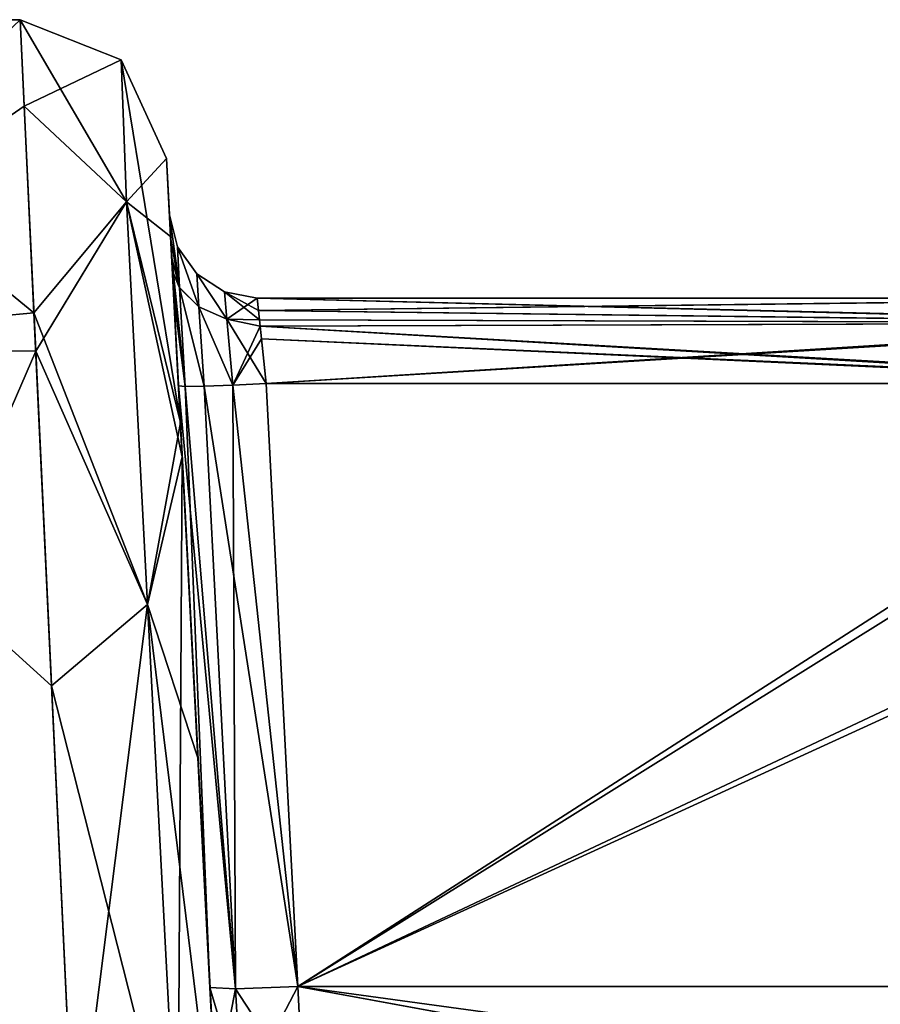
# Model space of a CAD drawing. Header units: inches. Extents: x -9.1 to 9.1, y -3.8 to 4.3.
# Tile 123 of 125: x -8.955 to -8.661, y -0.361 to -0.025. Entities that reach past the tile are written whole.
import ezdxf

# ---------------------------------------------------------------- set-up
doc = ezdxf.new("R2010")
doc.units = ezdxf.units.IN
doc.header["$LTSCALE"] = 101.851852
doc.header["$MEASUREMENT"] = 0
for name, color, linetype in [('4476', 7, 'CONTINUOUS'), ('4477', 7, 'CONTINUOUS'), ('4478', 7, 'CONTINUOUS'), ('4480', 7, 'CONTINUOUS'), ('4481', 7, 'CONTINUOUS'), ('4482', 7, 'CONTINUOUS'), ('4532', 7, 'CONTINUOUS'), ('4533', 7, 'CONTINUOUS'), ('4538', 7, 'CONTINUOUS'), ('4539', 7, 'CONTINUOUS'), ('4540', 7, 'CONTINUOUS'), ('4541', 7, 'CONTINUOUS'), ('4546', 7, 'CONTINUOUS'), ('4547', 7, 'CONTINUOUS'), ('492', 7, 'CONTINUOUS'), ('4970', 7, 'CONTINUOUS'), ('4971', 7, 'CONTINUOUS'), ('4989', 7, 'CONTINUOUS'), ('5000', 7, 'CONTINUOUS'), ('5039', 7, 'CONTINUOUS'), ('5040', 7, 'CONTINUOUS'), ('5041', 7, 'CONTINUOUS'), ('5042', 7, 'CONTINUOUS'), ('5043', 7, 'CONTINUOUS'), ('5044', 7, 'CONTINUOUS'), ('5045', 7, 'CONTINUOUS'), ('5046', 7, 'CONTINUOUS'), ('5047', 7, 'CONTINUOUS'), ('5048', 7, 'CONTINUOUS'), ('5049', 7, 'CONTINUOUS'), ('5050', 7, 'CONTINUOUS'), ('5051', 7, 'CONTINUOUS'), ('5052', 7, 'CONTINUOUS'), ('6126', 7, 'CONTINUOUS'), ('6127', 7, 'CONTINUOUS'), ('6128', 7, 'CONTINUOUS'), ('6131', 7, 'CONTINUOUS'), ('6132', 7, 'CONTINUOUS'), ('6133', 7, 'CONTINUOUS'), ('750', 7, 'CONTINUOUS')]:
    doc.layers.add(name, color=color, linetype=linetype)

msp = doc.modelspace()

# ---------------------------------------------------------------- linework, layer by layer
at = {"layer": '4476', "linetype": 'Continuous'}
for points in [[(-9.072, -0.025, 1.4), (-9.072, -0.025, 2.6), (-8.95484, -0.025, 1.4), (-9.072, -0.025, 1.4)], [(-8.95484, -0.025, 1.4), (-9.072, -0.025, 2.6), (-8.95484, -0.025, 2.6), (-8.95484, -0.025, 1.4)]]:
    msp.add_3dface(points, dxfattribs=at)
at = {"layer": '4477', "linetype": 'Continuous'}
for points in [[(-9.072, -0.025, 1.4), (-8.95484, -0.025, 1.4), (-8.95012, -0.1251, 1.09987), (-9.072, -0.025, 1.4)], [(-9.072, -0.13643, 1.08534), (-9.072, -0.025, 1.4), (-8.95012, -0.1251, 1.09987), (-9.072, -0.13643, 1.08534)], [(-8.94412, -0.25233, 0.98089), (-9.072, -0.13643, 1.08534), (-8.95012, -0.1251, 1.09987), (-8.94412, -0.25233, 0.98089)], [(-8.93616, -0.42104, 0.91093), (-9.072, -0.42104, 0.91093), (-9.072, -0.13643, 1.08534), (-8.93616, -0.42104, 0.91093)], [(-8.93616, -0.42104, 0.91093), (-9.072, -0.13643, 1.08534), (-8.94412, -0.25233, 0.98089), (-8.93616, -0.42104, 0.91093)]]:
    msp.add_3dface(points, dxfattribs=at)
at = {"layer": '4478', "linetype": 'Continuous'}
for points in [[(-8.95484, -0.025, 2.6), (-9.072, -0.025, 2.6), (-9.072, -0.13643, 2.91466), (-8.95484, -0.025, 2.6)], [(-8.95484, -0.025, 2.6), (-9.072, -0.13643, 2.91466), (-8.95345, -0.05456, 2.76938), (-8.95484, -0.025, 2.6)], [(-8.95345, -0.05456, 2.76938), (-9.072, -0.13643, 2.91466), (-8.94951, -0.13812, 2.91674), (-8.95345, -0.05456, 2.76938)], [(-9.072, -0.13643, 2.91466), (-9.072, -0.42104, 3.08907), (-8.94951, -0.13812, 2.91674), (-9.072, -0.13643, 2.91466)], [(-9.072, -0.42104, 3.08907), (-8.93616, -0.42104, 3.08907), (-8.94951, -0.13812, 2.91674), (-9.072, -0.42104, 3.08907)]]:
    msp.add_3dface(points, dxfattribs=at)
at = {"layer": '4480', "linetype": 'Continuous'}
for points in [[(-9.072, -0.13643, -2.91466), (-9.072, -0.025, -2.6), (-8.95012, -0.1251, -2.90013), (-9.072, -0.13643, -2.91466)], [(-8.95012, -0.1251, -2.90013), (-9.072, -0.025, -2.6), (-8.95484, -0.025, -2.6), (-8.95012, -0.1251, -2.90013)], [(-8.94412, -0.25233, -3.01911), (-9.072, -0.13643, -2.91466), (-8.95012, -0.1251, -2.90013), (-8.94412, -0.25233, -3.01911)], [(-8.93616, -0.42104, -3.08907), (-9.072, -0.42104, -3.08907), (-9.072, -0.13643, -2.91466), (-8.93616, -0.42104, -3.08907)], [(-8.93616, -0.42104, -3.08907), (-9.072, -0.13643, -2.91466), (-8.94412, -0.25233, -3.01911), (-8.93616, -0.42104, -3.08907)]]:
    msp.add_3dface(points, dxfattribs=at)
at = {"layer": '4481', "linetype": 'Continuous'}
for points in [[(-8.95484, -0.025, -2.6), (-9.072, -0.025, -2.6), (-9.072, -0.025, -1.4), (-8.95484, -0.025, -2.6)], [(-8.95484, -0.025, -2.6), (-9.072, -0.025, -1.4), (-8.95484, -0.025, -1.4), (-8.95484, -0.025, -2.6)]]:
    msp.add_3dface(points, dxfattribs=at)
at = {"layer": '4482', "linetype": 'Continuous'}
for points in [[(-8.95484, -0.025, -1.4), (-9.072, -0.025, -1.4), (-9.072, -0.13643, -1.08534), (-8.95484, -0.025, -1.4)], [(-8.95484, -0.025, -1.4), (-9.072, -0.13643, -1.08534), (-8.95345, -0.05456, -1.23062), (-8.95484, -0.025, -1.4)], [(-8.95345, -0.05456, -1.23062), (-9.072, -0.13643, -1.08534), (-8.94951, -0.13812, -1.08326), (-8.95345, -0.05456, -1.23062)], [(-9.072, -0.13643, -1.08534), (-9.072, -0.42104, -0.91093), (-8.94951, -0.13812, -1.08326), (-9.072, -0.13643, -1.08534)], [(-8.94951, -0.13812, -1.08326), (-9.072, -0.42104, -0.91093), (-8.93616, -0.42104, -0.91093), (-8.94951, -0.13812, -1.08326)]]:
    msp.add_3dface(points, dxfattribs=at)
at = {"layer": '4532', "linetype": 'Continuous'}
for points in [[(-8.87089, -0.14921, -1.94539), (-8.86012, -0.355, -1.94), (-8.53978, -0.14921, -1.94539), (-8.87089, -0.14921, -1.94539)], [(-8.86012, -0.355, -1.94), (-7.71829, -0.355, -1.94), (-8.53978, -0.14921, -1.94539), (-8.86012, -0.355, -1.94)]]:
    msp.add_3dface(points, dxfattribs=at)
at = {"layer": '4533', "linetype": 'Continuous'}
for points in [[(-7.71829, -0.355, -1.94), (-8.86012, -0.355, -1.94), (-8.01797, -0.47038, -1.93395), (-7.71829, -0.355, -1.94)], [(-8.01797, -0.47038, -1.93395), (-8.86012, -0.355, -1.94), (-8.46085, -0.42824, -1.93616), (-8.01797, -0.47038, -1.93395)], [(-8.46085, -0.42824, -1.93616), (-8.86012, -0.355, -1.94), (-8.85825, -0.3912, -1.9381), (-8.46085, -0.42824, -1.93616)]]:
    msp.add_3dface(points, dxfattribs=at)
at = {"layer": '4538', "linetype": 'Continuous'}
for points in [[(-7.70895, -0.355, -2.06), (-8.86012, -0.355, -2.06), (-8.32967, -0.11193, -2.05363), (-7.70895, -0.355, -2.06)], [(-8.32967, -0.11193, -2.05363), (-8.86012, -0.355, -2.06), (-8.53031, -0.14921, -2.05461), (-8.32967, -0.11193, -2.05363)], [(-8.53031, -0.14921, -2.05461), (-8.86012, -0.355, -2.06), (-8.87089, -0.14921, -2.05461), (-8.53031, -0.14921, -2.05461)]]:
    msp.add_3dface(points, dxfattribs=at)
at = {"layer": '4539', "linetype": 'Continuous'}
for points in [[(-7.70895, -0.355, -2.06), (-8.85825, -0.3912, -2.0619), (-8.86012, -0.355, -2.06), (-7.70895, -0.355, -2.06)], [(-8.41273, -0.43277, -2.06408), (-8.85825, -0.3912, -2.0619), (-7.70895, -0.355, -2.06), (-8.41273, -0.43277, -2.06408)]]:
    msp.add_3dface(points, dxfattribs=at)
at = {"layer": '4540', "linetype": 'Continuous'}
for points in [[(-8.87089, -0.14921, 2.05461), (-8.86012, -0.355, 2.06), (-8.53031, -0.14921, 2.05461), (-8.87089, -0.14921, 2.05461)], [(-8.86012, -0.355, 2.06), (-7.70895, -0.355, 2.06), (-8.53031, -0.14921, 2.05461), (-8.86012, -0.355, 2.06)]]:
    msp.add_3dface(points, dxfattribs=at)
at = {"layer": '4541', "linetype": 'Continuous'}
for points in [[(-7.70895, -0.355, 2.06), (-8.86012, -0.355, 2.06), (-8.01797, -0.47038, 2.06605), (-7.70895, -0.355, 2.06)], [(-8.01797, -0.47038, 2.06605), (-8.86012, -0.355, 2.06), (-8.46006, -0.42832, 2.06384), (-8.01797, -0.47038, 2.06605)], [(-8.46006, -0.42832, 2.06384), (-8.86012, -0.355, 2.06), (-8.85825, -0.3912, 2.0619), (-8.46006, -0.42832, 2.06384)]]:
    msp.add_3dface(points, dxfattribs=at)
at = {"layer": '4546', "linetype": 'Continuous'}
for points in [[(-7.71829, -0.355, 1.94), (-8.86012, -0.355, 1.94), (-8.35557, -0.11736, 1.94622), (-7.71829, -0.355, 1.94)], [(-8.35557, -0.11736, 1.94622), (-8.86012, -0.355, 1.94), (-8.53978, -0.14921, 1.94539), (-8.35557, -0.11736, 1.94622)], [(-8.53978, -0.14921, 1.94539), (-8.86012, -0.355, 1.94), (-8.87089, -0.14921, 1.94539), (-8.53978, -0.14921, 1.94539)]]:
    msp.add_3dface(points, dxfattribs=at)
at = {"layer": '4547', "linetype": 'Continuous'}
for points in [[(-7.71829, -0.355, 1.94), (-8.85825, -0.3912, 1.9381), (-8.86012, -0.355, 1.94), (-7.71829, -0.355, 1.94)], [(-8.41251, -0.43279, 1.93592), (-8.85825, -0.3912, 1.9381), (-7.71829, -0.355, 1.94), (-8.41251, -0.43279, 1.93592)]]:
    msp.add_3dface(points, dxfattribs=at)
at = {"layer": '492', "linetype": 'Continuous'}
for points in [[(-8.87909, -0.5651, 1.27067), (-8.87608, -0.6225, 1.2281), (-8.90491, -0.07238, 1.4), (-8.87909, -0.5651, 1.27067)], [(-8.90491, -0.07238, 1.4), (-8.87608, -0.6225, 1.2281), (-8.90019, -0.16251, 1.12991), (-8.90491, -0.07238, 1.4)], [(-8.88163, -0.51665, 1.37251), (-8.87909, -0.5651, 1.27067), (-8.90491, -0.07238, 1.4), (-8.88163, -0.51665, 1.37251)], [(-8.88479, -0.45627, 1.78776), (-8.88163, -0.51665, 1.37251), (-8.90491, -0.07238, 1.4), (-8.88479, -0.45627, 1.78776)], [(-8.90244, -0.11954, 1.92464), (-8.88479, -0.45627, 1.78776), (-8.90491, -0.07238, 1.4), (-8.90244, -0.11954, 1.92464)], [(-8.9029, -0.11089, 1.93127), (-8.90244, -0.11954, 1.92464), (-8.90491, -0.07238, 1.4), (-8.9029, -0.11089, 1.93127)], [(-8.90391, -0.09157, 1.97538), (-8.9029, -0.11089, 1.93127), (-8.90491, -0.07238, 1.4), (-8.90391, -0.09157, 1.97538)], [(-8.90391, -0.09157, 2.02462), (-8.90391, -0.09157, 1.97538), (-8.90491, -0.07238, 2.6), (-8.90391, -0.09157, 2.02462)], [(-8.90491, -0.07238, 2.6), (-8.90391, -0.09157, 1.97538), (-8.90491, -0.07238, 1.4), (-8.90491, -0.07238, 2.6)], [(-8.90346, -0.10003, 2.05534), (-8.90391, -0.09157, 2.02462), (-8.90491, -0.07238, 2.6), (-8.90346, -0.10003, 2.05534)], [(-8.90313, -0.10644, 2.06416), (-8.90346, -0.10003, 2.05534), (-8.90491, -0.07238, 2.6), (-8.90313, -0.10644, 2.06416)], [(-8.90085, -0.15, 2.0846), (-8.90313, -0.10644, 2.06416), (-8.90491, -0.07238, 2.6), (-8.90085, -0.15, 2.0846)], [(-8.89008, -0.35539, 2.08998), (-8.90085, -0.15, 2.0846), (-8.90491, -0.07238, 2.6), (-8.89008, -0.35539, 2.08998)], [(-8.8882, -0.3912, 2.09186), (-8.89008, -0.35539, 2.08998), (-8.90491, -0.07238, 2.6), (-8.8882, -0.3912, 2.09186)], [(-8.88693, -0.41553, 2.15212), (-8.8882, -0.3912, 2.09186), (-8.90491, -0.07238, 2.6), (-8.88693, -0.41553, 2.15212)], [(-8.88479, -0.45627, 2.21224), (-8.88693, -0.41553, 2.15212), (-8.90491, -0.07238, 2.6), (-8.88479, -0.45627, 2.21224)], [(-8.88163, -0.51665, 2.62749), (-8.88479, -0.45627, 2.21224), (-8.90491, -0.07238, 2.6), (-8.88163, -0.51665, 2.62749)], [(-8.90352, -0.09895, 2.75243), (-8.88163, -0.51665, 2.62749), (-8.90491, -0.07238, 2.6), (-8.90352, -0.09895, 2.75243)], [(-8.90491, -0.07238, -1.4), (-8.90352, -0.09895, -1.24757), (-8.88163, -0.51665, -1.37251), (-8.90491, -0.07238, -1.4)], [(-8.90491, -0.07238, -2.6), (-8.90491, -0.07238, -1.4), (-8.90391, -0.09157, -2.02462), (-8.90491, -0.07238, -2.6)], [(-8.90391, -0.09157, -2.02462), (-8.90491, -0.07238, -1.4), (-8.90391, -0.09157, -1.97538), (-8.90391, -0.09157, -2.02462)], [(-8.90391, -0.09157, -1.97538), (-8.90491, -0.07238, -1.4), (-8.90346, -0.10003, -1.94466), (-8.90391, -0.09157, -1.97538)], [(-8.90346, -0.10003, -1.94466), (-8.90491, -0.07238, -1.4), (-8.90313, -0.10644, -1.93584), (-8.90346, -0.10003, -1.94466)], [(-8.90313, -0.10644, -1.93584), (-8.90491, -0.07238, -1.4), (-8.90085, -0.15, -1.9154), (-8.90313, -0.10644, -1.93584)], [(-8.90085, -0.15, -1.9154), (-8.90491, -0.07238, -1.4), (-8.89008, -0.35539, -1.91002), (-8.90085, -0.15, -1.9154)], [(-8.89008, -0.35539, -1.91002), (-8.90491, -0.07238, -1.4), (-8.8882, -0.3912, -1.90814), (-8.89008, -0.35539, -1.91002)], [(-8.8882, -0.3912, -1.90814), (-8.90491, -0.07238, -1.4), (-8.88693, -0.41553, -1.84788), (-8.8882, -0.3912, -1.90814)], [(-8.88693, -0.41553, -1.84788), (-8.90491, -0.07238, -1.4), (-8.88479, -0.45627, -1.78776), (-8.88693, -0.41553, -1.84788)], [(-8.88479, -0.45627, -1.78776), (-8.90491, -0.07238, -1.4), (-8.88163, -0.51665, -1.37251), (-8.88479, -0.45627, -1.78776)], [(-8.90019, -0.16251, -2.87009), (-8.90491, -0.07238, -2.6), (-8.87608, -0.6225, -2.7719), (-8.90019, -0.16251, -2.87009)], [(-8.87608, -0.6225, -2.7719), (-8.90491, -0.07238, -2.6), (-8.87909, -0.5651, -2.72933), (-8.87608, -0.6225, -2.7719)], [(-8.87909, -0.5651, -2.72933), (-8.90491, -0.07238, -2.6), (-8.88163, -0.51665, -2.62749), (-8.87909, -0.5651, -2.72933)], [(-8.88163, -0.51665, -2.62749), (-8.90491, -0.07238, -2.6), (-8.88479, -0.45627, -2.21224), (-8.88163, -0.51665, -2.62749)], [(-8.88479, -0.45627, -2.21224), (-8.90491, -0.07238, -2.6), (-8.90244, -0.11954, -2.07536), (-8.88479, -0.45627, -2.21224)], [(-8.90244, -0.11954, -2.07536), (-8.90491, -0.07238, -2.6), (-8.9029, -0.11089, -2.06873), (-8.90244, -0.11954, -2.07536)], [(-8.9029, -0.11089, -2.06873), (-8.90491, -0.07238, -2.6), (-8.90391, -0.09157, -2.02462), (-8.9029, -0.11089, -2.06873)], [(-8.88034, -0.54132, 2.69725), (-8.88163, -0.51665, 2.62749), (-8.90352, -0.09895, 2.75243), (-8.88034, -0.54132, 2.69725)], [(-8.87787, -0.58834, 2.75065), (-8.88034, -0.54132, 2.69725), (-8.90352, -0.09895, 2.75243), (-8.87787, -0.58834, 2.75065)], [(-8.8722, -0.69657, 2.79081), (-8.87787, -0.58834, 2.75065), (-8.90352, -0.09895, 2.75243), (-8.8722, -0.69657, 2.79081)], [(-8.89958, -0.17423, 2.88504), (-8.8722, -0.69657, 2.79081), (-8.90352, -0.09895, 2.75243), (-8.89958, -0.17423, 2.88504)], [(-8.90352, -0.09895, -1.24757), (-8.89958, -0.17423, -1.11496), (-8.8722, -0.69657, -1.20919), (-8.90352, -0.09895, -1.24757)], [(-8.88163, -0.51665, -1.37251), (-8.90352, -0.09895, -1.24757), (-8.88034, -0.54132, -1.30275), (-8.88163, -0.51665, -1.37251)], [(-8.88034, -0.54132, -1.30275), (-8.90352, -0.09895, -1.24757), (-8.87787, -0.58834, -1.24935), (-8.88034, -0.54132, -1.30275)], [(-8.87787, -0.58834, -1.24935), (-8.90352, -0.09895, -1.24757), (-8.8722, -0.69657, -1.20919), (-8.87787, -0.58834, -1.24935)], [(-8.90085, -0.15, 1.9154), (-8.88479, -0.45627, 1.78776), (-8.90244, -0.11954, 1.92464), (-8.90085, -0.15, 1.9154)], [(-8.90085, -0.15, -2.0846), (-8.88479, -0.45627, -2.21224), (-8.90244, -0.11954, -2.07536), (-8.90085, -0.15, -2.0846)], [(-8.88677, -0.41848, 1.84244), (-8.88479, -0.45627, 1.78776), (-8.90085, -0.15, 1.9154), (-8.88677, -0.41848, 1.84244)], [(-8.8882, -0.3912, 1.90814), (-8.88677, -0.41848, 1.84244), (-8.90085, -0.15, 1.9154), (-8.8882, -0.3912, 1.90814)], [(-8.89008, -0.35539, 1.91002), (-8.8882, -0.3912, 1.90814), (-8.90085, -0.15, 1.9154), (-8.89008, -0.35539, 1.91002)], [(-8.88677, -0.41848, -2.15756), (-8.88479, -0.45627, -2.21224), (-8.90085, -0.15, -2.0846), (-8.88677, -0.41848, -2.15756)], [(-8.8882, -0.3912, -2.09186), (-8.88677, -0.41848, -2.15756), (-8.90085, -0.15, -2.0846), (-8.8882, -0.3912, -2.09186)], [(-8.89008, -0.35539, -2.08998), (-8.8882, -0.3912, -2.09186), (-8.90085, -0.15, -2.0846), (-8.89008, -0.35539, -2.08998)], [(-8.8722, -0.69657, 1.20919), (-8.82625, -1.57343, 1.16726), (-8.90019, -0.16251, 1.12991), (-8.8722, -0.69657, 1.20919)], [(-8.90019, -0.16251, 1.12991), (-8.82625, -1.57343, 1.16726), (-8.87784, -0.58902, 0.92578), (-8.90019, -0.16251, 1.12991)], [(-8.87608, -0.6225, 1.2281), (-8.8722, -0.69657, 1.20919), (-8.90019, -0.16251, 1.12991), (-8.87608, -0.6225, 1.2281)], [(-8.89419, -0.27697, 1.02276), (-8.90019, -0.16251, 1.12991), (-8.87784, -0.58902, 0.92578), (-8.89419, -0.27697, 1.02276)], [(-8.89419, -0.27697, -2.97724), (-8.90019, -0.16251, -2.87009), (-8.87784, -0.58902, -3.07422), (-8.89419, -0.27697, -2.97724)], [(-8.87784, -0.58902, -3.07422), (-8.90019, -0.16251, -2.87009), (-8.82625, -1.57343, -2.83274), (-8.87784, -0.58902, -3.07422)], [(-8.82625, -1.57343, -2.83274), (-8.90019, -0.16251, -2.87009), (-8.8722, -0.69657, -2.79081), (-8.82625, -1.57343, -2.83274)], [(-8.8722, -0.69657, -2.79081), (-8.90019, -0.16251, -2.87009), (-8.87608, -0.6225, -2.7719), (-8.8722, -0.69657, -2.79081)], [(-8.82625, -1.57343, 2.83274), (-8.8722, -0.69657, 2.79081), (-8.89958, -0.17423, 2.88504), (-8.82625, -1.57343, 2.83274)], [(-8.88623, -0.42882, 3.04017), (-8.82625, -1.57343, 2.83274), (-8.89958, -0.17423, 2.88504), (-8.88623, -0.42882, 3.04017)], [(-8.89958, -0.17423, -1.11496), (-8.88623, -0.42882, -0.95983), (-8.82625, -1.57343, -1.16726), (-8.89958, -0.17423, -1.11496)], [(-8.8722, -0.69657, -1.20919), (-8.89958, -0.17423, -1.11496), (-8.82625, -1.57343, -1.16726), (-8.8722, -0.69657, -1.20919)], [(-8.88623, -0.42882, 0.95983), (-8.89419, -0.27697, 1.02276), (-8.87784, -0.58902, 0.92578), (-8.88623, -0.42882, 0.95983)], [(-8.88623, -0.42882, -3.04017), (-8.89419, -0.27697, -2.97724), (-8.87784, -0.58902, -3.07422), (-8.88623, -0.42882, -3.04017)]]:
    msp.add_3dface(points, dxfattribs=at)
at = {"layer": '4970', "linetype": 'Continuous'}
for points in [[(-8.53978, -0.12, -1.97538), (-8.87395, -0.12, -1.97538), (-8.87351, -0.12423, -1.96002), (-8.53978, -0.12, -1.97538)], [(-8.53978, -0.12851, -1.95444), (-8.53978, -0.12, -1.97538), (-8.87351, -0.12423, -1.96002), (-8.53978, -0.12851, -1.95444)], [(-8.87317, -0.12744, -1.95561), (-8.53978, -0.12851, -1.95444), (-8.87351, -0.12423, -1.96002), (-8.87317, -0.12744, -1.95561)], [(-8.87089, -0.14921, -1.94539), (-8.53978, -0.12851, -1.95444), (-8.87317, -0.12744, -1.95561), (-8.87089, -0.14921, -1.94539)], [(-8.87089, -0.14921, -1.94539), (-8.53978, -0.14921, -1.94539), (-8.53978, -0.12851, -1.95444), (-8.87089, -0.14921, -1.94539)]]:
    msp.add_3dface(points, dxfattribs=at)
at = {"layer": '4971', "linetype": 'Continuous'}
for points in [[(-8.87395, -0.12, 1.97538), (-8.53978, -0.12, 1.97538), (-8.53978, -0.12851, 1.95444), (-8.87395, -0.12, 1.97538)], [(-8.87395, -0.12, 1.97538), (-8.53978, -0.12851, 1.95444), (-8.87294, -0.12966, 1.95333), (-8.87395, -0.12, 1.97538)], [(-8.53978, -0.12851, 1.95444), (-8.53978, -0.14921, 1.94539), (-8.87294, -0.12966, 1.95333), (-8.53978, -0.12851, 1.95444)], [(-8.87294, -0.12966, 1.95333), (-8.53978, -0.14921, 1.94539), (-8.87248, -0.13398, 1.95001), (-8.87294, -0.12966, 1.95333)], [(-8.53978, -0.14921, 1.94539), (-8.87089, -0.14921, 1.94539), (-8.87248, -0.13398, 1.95001), (-8.53978, -0.14921, 1.94539)]]:
    msp.add_3dface(points, dxfattribs=at)
at = {"layer": '4989', "linetype": 'Continuous'}
for points in [[(-8.87395, -0.12, -2.02462), (-8.53031, -0.12, -2.02462), (-8.53031, -0.12851, -2.04556), (-8.87395, -0.12, -2.02462)], [(-8.87395, -0.12, -2.02462), (-8.53031, -0.12851, -2.04556), (-8.87294, -0.12966, -2.04667), (-8.87395, -0.12, -2.02462)], [(-8.53031, -0.12851, -2.04556), (-8.53031, -0.14921, -2.05461), (-8.87294, -0.12966, -2.04667), (-8.53031, -0.12851, -2.04556)], [(-8.87294, -0.12966, -2.04667), (-8.53031, -0.14921, -2.05461), (-8.87248, -0.13398, -2.04999), (-8.87294, -0.12966, -2.04667)], [(-8.53031, -0.14921, -2.05461), (-8.87089, -0.14921, -2.05461), (-8.87248, -0.13398, -2.04999), (-8.53031, -0.14921, -2.05461)]]:
    msp.add_3dface(points, dxfattribs=at)
at = {"layer": '5000', "linetype": 'Continuous'}
for points in [[(-8.53031, -0.12, 2.02462), (-8.87395, -0.12, 2.02462), (-8.87351, -0.12423, 2.03998), (-8.53031, -0.12, 2.02462)], [(-8.53031, -0.12851, 2.04556), (-8.53031, -0.12, 2.02462), (-8.87351, -0.12423, 2.03998), (-8.53031, -0.12851, 2.04556)], [(-8.87317, -0.12744, 2.04439), (-8.53031, -0.12851, 2.04556), (-8.87351, -0.12423, 2.03998), (-8.87317, -0.12744, 2.04439)], [(-8.87089, -0.14921, 2.05461), (-8.53031, -0.12851, 2.04556), (-8.87317, -0.12744, 2.04439), (-8.87089, -0.14921, 2.05461)], [(-8.87089, -0.14921, 2.05461), (-8.53031, -0.14921, 2.05461), (-8.53031, -0.12851, 2.04556), (-8.87089, -0.14921, 2.05461)]]:
    msp.add_3dface(points, dxfattribs=at)
at = {"layer": '5039', "linetype": 'Continuous'}
for points in [[(-8.8882, -0.3912, 1.90814), (-8.89008, -0.35539, 1.91002), (-8.88132, -0.35577, 1.93117), (-8.8882, -0.3912, 1.90814)], [(-8.87931, -0.39185, 1.92939), (-8.8882, -0.3912, 1.90814), (-8.88132, -0.35577, 1.93117), (-8.87931, -0.39185, 1.92939)], [(-8.86012, -0.355, 1.94), (-8.87931, -0.39185, 1.92939), (-8.88132, -0.35577, 1.93117), (-8.86012, -0.355, 1.94)], [(-8.86012, -0.355, 1.94), (-8.85825, -0.3912, 1.9381), (-8.87931, -0.39185, 1.92939), (-8.86012, -0.355, 1.94)]]:
    msp.add_3dface(points, dxfattribs=at)
at = {"layer": '5040', "linetype": 'Continuous'}
for points in [[(-8.89008, -0.35539, 1.91002), (-8.90085, -0.15, 1.9154), (-8.89855, -0.15018, 1.92687), (-8.89008, -0.35539, 1.91002)], [(-8.88132, -0.35577, 1.93117), (-8.89855, -0.15018, 1.92687), (-8.89206, -0.15009, 1.93659), (-8.88132, -0.35577, 1.93117)], [(-8.88132, -0.35577, 1.93117), (-8.89008, -0.35539, 1.91002), (-8.89855, -0.15018, 1.92687), (-8.88132, -0.35577, 1.93117)], [(-8.88132, -0.35577, 1.93117), (-8.89206, -0.15009, 1.93659), (-8.88234, -0.14975, 1.94309), (-8.88132, -0.35577, 1.93117)], [(-8.87089, -0.14921, 1.94539), (-8.86012, -0.355, 1.94), (-8.88234, -0.14975, 1.94309), (-8.87089, -0.14921, 1.94539)], [(-8.86012, -0.355, 1.94), (-8.88132, -0.35577, 1.93117), (-8.88234, -0.14975, 1.94309), (-8.86012, -0.355, 1.94)]]:
    msp.add_3dface(points, dxfattribs=at)
at = {"layer": '5041', "linetype": 'Continuous'}
for points in [[(-8.9029, -0.11089, 1.93127), (-8.90391, -0.09157, 1.97538), (-8.90045, -0.11647, 1.94126), (-8.9029, -0.11089, 1.93127)], [(-8.90391, -0.09157, 1.97538), (-8.90119, -0.10256, 1.97538), (-8.90045, -0.11647, 1.94126), (-8.90391, -0.09157, 1.97538)], [(-8.90119, -0.10256, 1.97538), (-8.8946, -0.11176, 1.97538), (-8.89389, -0.12302, 1.94799), (-8.90119, -0.10256, 1.97538)], [(-8.90119, -0.10256, 1.97538), (-8.89389, -0.12302, 1.94799), (-8.90045, -0.11647, 1.94126), (-8.90119, -0.10256, 1.97538)], [(-8.90244, -0.11954, 1.92464), (-8.9029, -0.11089, 1.93127), (-8.89855, -0.15018, 1.92687), (-8.90244, -0.11954, 1.92464)], [(-8.89855, -0.15018, 1.92687), (-8.9029, -0.11089, 1.93127), (-8.90045, -0.11647, 1.94126), (-8.89855, -0.15018, 1.92687)], [(-8.8946, -0.11176, 1.97538), (-8.88507, -0.11786, 1.97538), (-8.88429, -0.12725, 1.95261), (-8.8946, -0.11176, 1.97538)], [(-8.8946, -0.11176, 1.97538), (-8.88429, -0.12725, 1.95261), (-8.89389, -0.12302, 1.94799), (-8.8946, -0.11176, 1.97538)], [(-8.89206, -0.15009, 1.93659), (-8.89855, -0.15018, 1.92687), (-8.90045, -0.11647, 1.94126), (-8.89206, -0.15009, 1.93659)], [(-8.89389, -0.12302, 1.94799), (-8.89206, -0.15009, 1.93659), (-8.90045, -0.11647, 1.94126), (-8.89389, -0.12302, 1.94799)], [(-8.90085, -0.15, 1.9154), (-8.90244, -0.11954, 1.92464), (-8.89855, -0.15018, 1.92687), (-8.90085, -0.15, 1.9154)], [(-8.88507, -0.11786, 1.97538), (-8.87395, -0.12, 1.97538), (-8.88429, -0.12725, 1.95261), (-8.88507, -0.11786, 1.97538)], [(-8.87395, -0.12, 1.97538), (-8.87294, -0.12966, 1.95333), (-8.88429, -0.12725, 1.95261), (-8.87395, -0.12, 1.97538)], [(-8.88234, -0.14975, 1.94309), (-8.89206, -0.15009, 1.93659), (-8.89389, -0.12302, 1.94799), (-8.88234, -0.14975, 1.94309)], [(-8.88429, -0.12725, 1.95261), (-8.88234, -0.14975, 1.94309), (-8.89389, -0.12302, 1.94799), (-8.88429, -0.12725, 1.95261)], [(-8.87294, -0.12966, 1.95333), (-8.88234, -0.14975, 1.94309), (-8.88429, -0.12725, 1.95261), (-8.87294, -0.12966, 1.95333)], [(-8.87294, -0.12966, 1.95333), (-8.87248, -0.13398, 1.95001), (-8.88234, -0.14975, 1.94309), (-8.87294, -0.12966, 1.95333)], [(-8.87248, -0.13398, 1.95001), (-8.87089, -0.14921, 1.94539), (-8.88234, -0.14975, 1.94309), (-8.87248, -0.13398, 1.95001)]]:
    msp.add_3dface(points, dxfattribs=at)
at = {"layer": '5042', "linetype": 'Continuous'}
for points in [[(-8.90391, -0.09157, 1.97538), (-8.90391, -0.09157, 2.02462), (-8.90119, -0.10256, 2.02462), (-8.90391, -0.09157, 1.97538)], [(-8.90391, -0.09157, 1.97538), (-8.90119, -0.10256, 2.02462), (-8.90119, -0.10256, 1.97538), (-8.90391, -0.09157, 1.97538)], [(-8.90119, -0.10256, 2.02462), (-8.8946, -0.11176, 2.02462), (-8.90119, -0.10256, 1.97538), (-8.90119, -0.10256, 2.02462)], [(-8.90119, -0.10256, 1.97538), (-8.8946, -0.11176, 2.02462), (-8.8946, -0.11176, 1.97538), (-8.90119, -0.10256, 1.97538)], [(-8.8946, -0.11176, 2.02462), (-8.88507, -0.11786, 2.02462), (-8.8946, -0.11176, 1.97538), (-8.8946, -0.11176, 2.02462)], [(-8.8946, -0.11176, 1.97538), (-8.88507, -0.11786, 2.02462), (-8.88507, -0.11786, 1.97538), (-8.8946, -0.11176, 1.97538)], [(-8.87395, -0.12, 2.02462), (-8.87395, -0.12, 1.97538), (-8.88507, -0.11786, 1.97538), (-8.87395, -0.12, 2.02462)], [(-8.88507, -0.11786, 2.02462), (-8.87395, -0.12, 2.02462), (-8.88507, -0.11786, 1.97538), (-8.88507, -0.11786, 2.02462)]]:
    msp.add_3dface(points, dxfattribs=at)
at = {"layer": '5043', "linetype": 'Continuous'}
for points in [[(-8.90391, -0.09157, 2.02462), (-8.90346, -0.10003, 2.05534), (-8.90045, -0.11646, 2.0587), (-8.90391, -0.09157, 2.02462)], [(-8.90119, -0.10256, 2.02462), (-8.90391, -0.09157, 2.02462), (-8.90045, -0.11646, 2.0587), (-8.90119, -0.10256, 2.02462)], [(-8.90346, -0.10003, 2.05534), (-8.90313, -0.10644, 2.06416), (-8.90045, -0.11646, 2.0587), (-8.90346, -0.10003, 2.05534)], [(-8.8946, -0.11176, 2.02462), (-8.90119, -0.10256, 2.02462), (-8.89388, -0.12301, 2.05198), (-8.8946, -0.11176, 2.02462)], [(-8.89388, -0.12301, 2.05198), (-8.90119, -0.10256, 2.02462), (-8.90045, -0.11646, 2.0587), (-8.89388, -0.12301, 2.05198)], [(-8.90313, -0.10644, 2.06416), (-8.90085, -0.15, 2.0846), (-8.89855, -0.15018, 2.07313), (-8.90313, -0.10644, 2.06416)], [(-8.90313, -0.10644, 2.06416), (-8.89855, -0.15018, 2.07313), (-8.90045, -0.11646, 2.0587), (-8.90313, -0.10644, 2.06416)], [(-8.88507, -0.11786, 2.02462), (-8.8946, -0.11176, 2.02462), (-8.88429, -0.12724, 2.04738), (-8.88507, -0.11786, 2.02462)], [(-8.88429, -0.12724, 2.04738), (-8.8946, -0.11176, 2.02462), (-8.89388, -0.12301, 2.05198), (-8.88429, -0.12724, 2.04738)], [(-8.89855, -0.15018, 2.07313), (-8.89206, -0.15009, 2.06341), (-8.90045, -0.11646, 2.0587), (-8.89855, -0.15018, 2.07313)], [(-8.89206, -0.15009, 2.06341), (-8.89388, -0.12301, 2.05198), (-8.90045, -0.11646, 2.0587), (-8.89206, -0.15009, 2.06341)], [(-8.87351, -0.12423, 2.03998), (-8.87395, -0.12, 2.02462), (-8.88507, -0.11786, 2.02462), (-8.87351, -0.12423, 2.03998)], [(-8.87317, -0.12744, 2.04439), (-8.87351, -0.12423, 2.03998), (-8.88507, -0.11786, 2.02462), (-8.87317, -0.12744, 2.04439)], [(-8.87317, -0.12744, 2.04439), (-8.88507, -0.11786, 2.02462), (-8.88429, -0.12724, 2.04738), (-8.87317, -0.12744, 2.04439)], [(-8.89206, -0.15009, 2.06341), (-8.88234, -0.14975, 2.05691), (-8.89388, -0.12301, 2.05198), (-8.89206, -0.15009, 2.06341)], [(-8.88234, -0.14975, 2.05691), (-8.88429, -0.12724, 2.04738), (-8.89388, -0.12301, 2.05198), (-8.88234, -0.14975, 2.05691)], [(-8.87089, -0.14921, 2.05461), (-8.87317, -0.12744, 2.04439), (-8.88429, -0.12724, 2.04738), (-8.87089, -0.14921, 2.05461)], [(-8.88234, -0.14975, 2.05691), (-8.87089, -0.14921, 2.05461), (-8.88429, -0.12724, 2.04738), (-8.88234, -0.14975, 2.05691)]]:
    msp.add_3dface(points, dxfattribs=at)
at = {"layer": '5044', "linetype": 'Continuous'}
for points in [[(-8.90085, -0.15, 2.0846), (-8.89008, -0.35539, 2.08998), (-8.88132, -0.35576, 2.06883), (-8.90085, -0.15, 2.0846)], [(-8.89855, -0.15018, 2.07313), (-8.90085, -0.15, 2.0846), (-8.88132, -0.35576, 2.06883), (-8.89855, -0.15018, 2.07313)], [(-8.89206, -0.15009, 2.06341), (-8.89855, -0.15018, 2.07313), (-8.88132, -0.35576, 2.06883), (-8.89206, -0.15009, 2.06341)], [(-8.89206, -0.15009, 2.06341), (-8.86012, -0.355, 2.06), (-8.88234, -0.14975, 2.05691), (-8.89206, -0.15009, 2.06341)], [(-8.86012, -0.355, 2.06), (-8.89206, -0.15009, 2.06341), (-8.88132, -0.35576, 2.06883), (-8.86012, -0.355, 2.06)], [(-8.86012, -0.355, 2.06), (-8.87089, -0.14921, 2.05461), (-8.88234, -0.14975, 2.05691), (-8.86012, -0.355, 2.06)]]:
    msp.add_3dface(points, dxfattribs=at)
at = {"layer": '5045', "linetype": 'Continuous'}
for points in [[(-8.89008, -0.35539, 2.08998), (-8.8882, -0.3912, 2.09186), (-8.87931, -0.39185, 2.07061), (-8.89008, -0.35539, 2.08998)], [(-8.88132, -0.35576, 2.06883), (-8.89008, -0.35539, 2.08998), (-8.87931, -0.39185, 2.07061), (-8.88132, -0.35576, 2.06883)], [(-8.85825, -0.3912, 2.0619), (-8.86012, -0.355, 2.06), (-8.88132, -0.35576, 2.06883), (-8.85825, -0.3912, 2.0619)], [(-8.85825, -0.3912, 2.0619), (-8.88132, -0.35576, 2.06883), (-8.87931, -0.39185, 2.07061), (-8.85825, -0.3912, 2.0619)]]:
    msp.add_3dface(points, dxfattribs=at)
at = {"layer": '5046', "linetype": 'Continuous'}
for points in [[(-8.8882, -0.3912, -2.09186), (-8.89008, -0.35539, -2.08998), (-8.88132, -0.35577, -2.06883), (-8.8882, -0.3912, -2.09186)], [(-8.87931, -0.39185, -2.07061), (-8.8882, -0.3912, -2.09186), (-8.88132, -0.35577, -2.06883), (-8.87931, -0.39185, -2.07061)], [(-8.86012, -0.355, -2.06), (-8.87931, -0.39185, -2.07061), (-8.88132, -0.35577, -2.06883), (-8.86012, -0.355, -2.06)], [(-8.86012, -0.355, -2.06), (-8.85825, -0.3912, -2.0619), (-8.87931, -0.39185, -2.07061), (-8.86012, -0.355, -2.06)]]:
    msp.add_3dface(points, dxfattribs=at)
at = {"layer": '5047', "linetype": 'Continuous'}
for points in [[(-8.89008, -0.35539, -2.08998), (-8.90085, -0.15, -2.0846), (-8.89855, -0.15018, -2.07313), (-8.89008, -0.35539, -2.08998)], [(-8.88132, -0.35577, -2.06883), (-8.89855, -0.15018, -2.07313), (-8.89206, -0.15009, -2.06341), (-8.88132, -0.35577, -2.06883)], [(-8.88132, -0.35577, -2.06883), (-8.89008, -0.35539, -2.08998), (-8.89855, -0.15018, -2.07313), (-8.88132, -0.35577, -2.06883)], [(-8.88132, -0.35577, -2.06883), (-8.89206, -0.15009, -2.06341), (-8.88234, -0.14975, -2.05691), (-8.88132, -0.35577, -2.06883)], [(-8.87089, -0.14921, -2.05461), (-8.86012, -0.355, -2.06), (-8.88234, -0.14975, -2.05691), (-8.87089, -0.14921, -2.05461)], [(-8.86012, -0.355, -2.06), (-8.88132, -0.35577, -2.06883), (-8.88234, -0.14975, -2.05691), (-8.86012, -0.355, -2.06)]]:
    msp.add_3dface(points, dxfattribs=at)
at = {"layer": '5048', "linetype": 'Continuous'}
for points in [[(-8.9029, -0.11089, -2.06873), (-8.90391, -0.09157, -2.02462), (-8.90045, -0.11647, -2.05874), (-8.9029, -0.11089, -2.06873)], [(-8.90391, -0.09157, -2.02462), (-8.90119, -0.10256, -2.02462), (-8.90045, -0.11647, -2.05874), (-8.90391, -0.09157, -2.02462)], [(-8.90119, -0.10256, -2.02462), (-8.8946, -0.11176, -2.02462), (-8.89389, -0.12302, -2.05201), (-8.90119, -0.10256, -2.02462)], [(-8.90119, -0.10256, -2.02462), (-8.89389, -0.12302, -2.05201), (-8.90045, -0.11647, -2.05874), (-8.90119, -0.10256, -2.02462)], [(-8.90244, -0.11954, -2.07536), (-8.9029, -0.11089, -2.06873), (-8.89855, -0.15018, -2.07313), (-8.90244, -0.11954, -2.07536)], [(-8.89855, -0.15018, -2.07313), (-8.9029, -0.11089, -2.06873), (-8.90045, -0.11647, -2.05874), (-8.89855, -0.15018, -2.07313)], [(-8.8946, -0.11176, -2.02462), (-8.88507, -0.11786, -2.02462), (-8.88429, -0.12725, -2.04739), (-8.8946, -0.11176, -2.02462)], [(-8.8946, -0.11176, -2.02462), (-8.88429, -0.12725, -2.04739), (-8.89389, -0.12302, -2.05201), (-8.8946, -0.11176, -2.02462)], [(-8.89206, -0.15009, -2.06341), (-8.89855, -0.15018, -2.07313), (-8.90045, -0.11647, -2.05874), (-8.89206, -0.15009, -2.06341)], [(-8.89389, -0.12302, -2.05201), (-8.89206, -0.15009, -2.06341), (-8.90045, -0.11647, -2.05874), (-8.89389, -0.12302, -2.05201)], [(-8.90085, -0.15, -2.0846), (-8.90244, -0.11954, -2.07536), (-8.89855, -0.15018, -2.07313), (-8.90085, -0.15, -2.0846)], [(-8.88507, -0.11786, -2.02462), (-8.87395, -0.12, -2.02462), (-8.88429, -0.12725, -2.04739), (-8.88507, -0.11786, -2.02462)], [(-8.87395, -0.12, -2.02462), (-8.87294, -0.12966, -2.04667), (-8.88429, -0.12725, -2.04739), (-8.87395, -0.12, -2.02462)], [(-8.88234, -0.14975, -2.05691), (-8.89206, -0.15009, -2.06341), (-8.89389, -0.12302, -2.05201), (-8.88234, -0.14975, -2.05691)], [(-8.88429, -0.12725, -2.04739), (-8.88234, -0.14975, -2.05691), (-8.89389, -0.12302, -2.05201), (-8.88429, -0.12725, -2.04739)], [(-8.87294, -0.12966, -2.04667), (-8.88234, -0.14975, -2.05691), (-8.88429, -0.12725, -2.04739), (-8.87294, -0.12966, -2.04667)], [(-8.87294, -0.12966, -2.04667), (-8.87248, -0.13398, -2.04999), (-8.88234, -0.14975, -2.05691), (-8.87294, -0.12966, -2.04667)], [(-8.87248, -0.13398, -2.04999), (-8.87089, -0.14921, -2.05461), (-8.88234, -0.14975, -2.05691), (-8.87248, -0.13398, -2.04999)]]:
    msp.add_3dface(points, dxfattribs=at)
at = {"layer": '5049', "linetype": 'Continuous'}
for points in [[(-8.90391, -0.09157, -2.02462), (-8.90391, -0.09157, -1.97538), (-8.90119, -0.10256, -1.97538), (-8.90391, -0.09157, -2.02462)], [(-8.90391, -0.09157, -2.02462), (-8.90119, -0.10256, -1.97538), (-8.90119, -0.10256, -2.02462), (-8.90391, -0.09157, -2.02462)], [(-8.90119, -0.10256, -1.97538), (-8.8946, -0.11176, -1.97538), (-8.90119, -0.10256, -2.02462), (-8.90119, -0.10256, -1.97538)], [(-8.90119, -0.10256, -2.02462), (-8.8946, -0.11176, -1.97538), (-8.8946, -0.11176, -2.02462), (-8.90119, -0.10256, -2.02462)], [(-8.8946, -0.11176, -1.97538), (-8.88507, -0.11786, -1.97538), (-8.8946, -0.11176, -2.02462), (-8.8946, -0.11176, -1.97538)], [(-8.8946, -0.11176, -2.02462), (-8.88507, -0.11786, -1.97538), (-8.88507, -0.11786, -2.02462), (-8.8946, -0.11176, -2.02462)], [(-8.87395, -0.12, -1.97538), (-8.87395, -0.12, -2.02462), (-8.88507, -0.11786, -2.02462), (-8.87395, -0.12, -1.97538)], [(-8.88507, -0.11786, -1.97538), (-8.87395, -0.12, -1.97538), (-8.88507, -0.11786, -2.02462), (-8.88507, -0.11786, -1.97538)]]:
    msp.add_3dface(points, dxfattribs=at)
at = {"layer": '5050', "linetype": 'Continuous'}
for points in [[(-8.90391, -0.09157, -1.97538), (-8.90346, -0.10003, -1.94466), (-8.90045, -0.11646, -1.9413), (-8.90391, -0.09157, -1.97538)], [(-8.90119, -0.10256, -1.97538), (-8.90391, -0.09157, -1.97538), (-8.90045, -0.11646, -1.9413), (-8.90119, -0.10256, -1.97538)], [(-8.90346, -0.10003, -1.94466), (-8.90313, -0.10644, -1.93584), (-8.90045, -0.11646, -1.9413), (-8.90346, -0.10003, -1.94466)], [(-8.8946, -0.11176, -1.97538), (-8.90119, -0.10256, -1.97538), (-8.89388, -0.12301, -1.94802), (-8.8946, -0.11176, -1.97538)], [(-8.89388, -0.12301, -1.94802), (-8.90119, -0.10256, -1.97538), (-8.90045, -0.11646, -1.9413), (-8.89388, -0.12301, -1.94802)], [(-8.90313, -0.10644, -1.93584), (-8.90085, -0.15, -1.9154), (-8.89855, -0.15018, -1.92687), (-8.90313, -0.10644, -1.93584)], [(-8.90313, -0.10644, -1.93584), (-8.89855, -0.15018, -1.92687), (-8.90045, -0.11646, -1.9413), (-8.90313, -0.10644, -1.93584)], [(-8.88507, -0.11786, -1.97538), (-8.8946, -0.11176, -1.97538), (-8.88429, -0.12724, -1.95262), (-8.88507, -0.11786, -1.97538)], [(-8.88429, -0.12724, -1.95262), (-8.8946, -0.11176, -1.97538), (-8.89388, -0.12301, -1.94802), (-8.88429, -0.12724, -1.95262)], [(-8.89855, -0.15018, -1.92687), (-8.89206, -0.15009, -1.93659), (-8.90045, -0.11646, -1.9413), (-8.89855, -0.15018, -1.92687)], [(-8.89206, -0.15009, -1.93659), (-8.89388, -0.12301, -1.94802), (-8.90045, -0.11646, -1.9413), (-8.89206, -0.15009, -1.93659)], [(-8.87351, -0.12423, -1.96002), (-8.87395, -0.12, -1.97538), (-8.88507, -0.11786, -1.97538), (-8.87351, -0.12423, -1.96002)], [(-8.87317, -0.12744, -1.95561), (-8.87351, -0.12423, -1.96002), (-8.88507, -0.11786, -1.97538), (-8.87317, -0.12744, -1.95561)], [(-8.87317, -0.12744, -1.95561), (-8.88507, -0.11786, -1.97538), (-8.88429, -0.12724, -1.95262), (-8.87317, -0.12744, -1.95561)], [(-8.89206, -0.15009, -1.93659), (-8.88234, -0.14975, -1.94309), (-8.89388, -0.12301, -1.94802), (-8.89206, -0.15009, -1.93659)], [(-8.88234, -0.14975, -1.94309), (-8.88429, -0.12724, -1.95262), (-8.89388, -0.12301, -1.94802), (-8.88234, -0.14975, -1.94309)], [(-8.87089, -0.14921, -1.94539), (-8.87317, -0.12744, -1.95561), (-8.88429, -0.12724, -1.95262), (-8.87089, -0.14921, -1.94539)], [(-8.88234, -0.14975, -1.94309), (-8.87089, -0.14921, -1.94539), (-8.88429, -0.12724, -1.95262), (-8.88234, -0.14975, -1.94309)]]:
    msp.add_3dface(points, dxfattribs=at)
at = {"layer": '5051', "linetype": 'Continuous'}
for points in [[(-8.90085, -0.15, -1.9154), (-8.89008, -0.35539, -1.91002), (-8.88132, -0.35576, -1.93117), (-8.90085, -0.15, -1.9154)], [(-8.89855, -0.15018, -1.92687), (-8.90085, -0.15, -1.9154), (-8.88132, -0.35576, -1.93117), (-8.89855, -0.15018, -1.92687)], [(-8.89206, -0.15009, -1.93659), (-8.89855, -0.15018, -1.92687), (-8.88132, -0.35576, -1.93117), (-8.89206, -0.15009, -1.93659)], [(-8.89206, -0.15009, -1.93659), (-8.86012, -0.355, -1.94), (-8.88234, -0.14975, -1.94309), (-8.89206, -0.15009, -1.93659)], [(-8.86012, -0.355, -1.94), (-8.89206, -0.15009, -1.93659), (-8.88132, -0.35576, -1.93117), (-8.86012, -0.355, -1.94)], [(-8.86012, -0.355, -1.94), (-8.87089, -0.14921, -1.94539), (-8.88234, -0.14975, -1.94309), (-8.86012, -0.355, -1.94)]]:
    msp.add_3dface(points, dxfattribs=at)
at = {"layer": '5052', "linetype": 'Continuous'}
for points in [[(-8.89008, -0.35539, -1.91002), (-8.8882, -0.3912, -1.90814), (-8.87931, -0.39185, -1.92939), (-8.89008, -0.35539, -1.91002)], [(-8.88132, -0.35576, -1.93117), (-8.89008, -0.35539, -1.91002), (-8.87931, -0.39185, -1.92939), (-8.88132, -0.35576, -1.93117)], [(-8.85825, -0.3912, -1.9381), (-8.86012, -0.355, -1.94), (-8.88132, -0.35576, -1.93117), (-8.85825, -0.3912, -1.9381)], [(-8.85825, -0.3912, -1.9381), (-8.88132, -0.35576, -1.93117), (-8.87931, -0.39185, -1.92939), (-8.85825, -0.3912, -1.9381)]]:
    msp.add_3dface(points, dxfattribs=at)
at = {"layer": '6126', "linetype": 'Continuous'}
for points in [[(-8.95012, -0.1251, 1.09987), (-8.95484, -0.025, 1.4), (-8.91861, -0.08716, 1.18725), (-8.95012, -0.1251, 1.09987)], [(-8.91861, -0.08716, 1.18725), (-8.95484, -0.025, 1.4), (-8.92043, -0.03873, 1.4), (-8.91861, -0.08716, 1.18725)], [(-8.90491, -0.07238, 1.4), (-8.90019, -0.16251, 1.12991), (-8.92043, -0.03873, 1.4), (-8.90491, -0.07238, 1.4)], [(-8.90019, -0.16251, 1.12991), (-8.91861, -0.08716, 1.18725), (-8.92043, -0.03873, 1.4), (-8.90019, -0.16251, 1.12991)], [(-8.91141, -0.22456, 1.01762), (-8.95012, -0.1251, 1.09987), (-8.91861, -0.08716, 1.18725), (-8.91141, -0.22456, 1.01762)], [(-8.90019, -0.16251, 1.12991), (-8.91141, -0.22456, 1.01762), (-8.91861, -0.08716, 1.18725), (-8.90019, -0.16251, 1.12991)], [(-8.94412, -0.25233, 0.98089), (-8.95012, -0.1251, 1.09987), (-8.91141, -0.22456, 1.01762), (-8.94412, -0.25233, 0.98089)], [(-8.90019, -0.16251, 1.12991), (-8.89419, -0.27697, 1.02276), (-8.91141, -0.22456, 1.01762), (-8.90019, -0.16251, 1.12991)], [(-8.90105, -0.42229, 0.92544), (-8.94412, -0.25233, 0.98089), (-8.91141, -0.22456, 1.01762), (-8.90105, -0.42229, 0.92544)], [(-8.89419, -0.27697, 1.02276), (-8.88623, -0.42882, 0.95983), (-8.91141, -0.22456, 1.01762), (-8.89419, -0.27697, 1.02276)], [(-8.88623, -0.42882, 0.95983), (-8.90105, -0.42229, 0.92544), (-8.91141, -0.22456, 1.01762), (-8.88623, -0.42882, 0.95983)], [(-8.93616, -0.42104, 0.91093), (-8.94412, -0.25233, 0.98089), (-8.90105, -0.42229, 0.92544), (-8.93616, -0.42104, 0.91093)]]:
    msp.add_3dface(points, dxfattribs=at)
at = {"layer": '6127', "linetype": 'Continuous'}
for points in [[(-8.95484, -0.025, 1.4), (-8.95484, -0.025, 2.6), (-8.92043, -0.03873, 2.6), (-8.95484, -0.025, 1.4)], [(-8.92043, -0.03873, 1.4), (-8.95484, -0.025, 1.4), (-8.92043, -0.03873, 2.6), (-8.92043, -0.03873, 1.4)], [(-8.90491, -0.07238, 2.6), (-8.90491, -0.07238, 1.4), (-8.92043, -0.03873, 1.4), (-8.90491, -0.07238, 2.6)], [(-8.90491, -0.07238, 2.6), (-8.92043, -0.03873, 1.4), (-8.92043, -0.03873, 2.6), (-8.90491, -0.07238, 2.6)]]:
    msp.add_3dface(points, dxfattribs=at)
at = {"layer": '6128', "linetype": 'Continuous'}
for points in [[(-8.95484, -0.025, 2.6), (-8.95345, -0.05456, 2.76938), (-8.92043, -0.03873, 2.6), (-8.95484, -0.025, 2.6)], [(-8.92043, -0.03873, 2.6), (-8.95345, -0.05456, 2.76938), (-8.91861, -0.08717, 2.81279), (-8.92043, -0.03873, 2.6)], [(-8.90491, -0.07238, 2.6), (-8.92043, -0.03873, 2.6), (-8.91861, -0.08717, 2.81279), (-8.90491, -0.07238, 2.6)], [(-8.95345, -0.05456, 2.76938), (-8.94951, -0.13812, 2.91674), (-8.91861, -0.08717, 2.81279), (-8.95345, -0.05456, 2.76938)], [(-8.90352, -0.09895, 2.75243), (-8.90491, -0.07238, 2.6), (-8.91861, -0.08717, 2.81279), (-8.90352, -0.09895, 2.75243)], [(-8.91861, -0.08717, 2.81279), (-8.94951, -0.13812, 2.91674), (-8.91141, -0.22459, 2.9824), (-8.91861, -0.08717, 2.81279)], [(-8.89958, -0.17423, 2.88504), (-8.90352, -0.09895, 2.75243), (-8.91861, -0.08717, 2.81279), (-8.89958, -0.17423, 2.88504)], [(-8.89958, -0.17423, 2.88504), (-8.91861, -0.08717, 2.81279), (-8.91141, -0.22459, 2.9824), (-8.89958, -0.17423, 2.88504)], [(-8.94951, -0.13812, 2.91674), (-8.93616, -0.42104, 3.08907), (-8.91141, -0.22459, 2.9824), (-8.94951, -0.13812, 2.91674)], [(-8.89958, -0.17423, 2.88504), (-8.91141, -0.22459, 2.9824), (-8.90105, -0.42229, 3.07456), (-8.89958, -0.17423, 2.88504)], [(-8.88623, -0.42882, 3.04017), (-8.89958, -0.17423, 2.88504), (-8.90105, -0.42229, 3.07456), (-8.88623, -0.42882, 3.04017)], [(-8.91141, -0.22459, 2.9824), (-8.93616, -0.42104, 3.08907), (-8.90105, -0.42229, 3.07456), (-8.91141, -0.22459, 2.9824)]]:
    msp.add_3dface(points, dxfattribs=at)
at = {"layer": '6131', "linetype": 'Continuous'}
for points in [[(-8.95012, -0.1251, -2.90013), (-8.95484, -0.025, -2.6), (-8.91861, -0.08716, -2.81275), (-8.95012, -0.1251, -2.90013)], [(-8.91861, -0.08716, -2.81275), (-8.95484, -0.025, -2.6), (-8.92043, -0.03873, -2.6), (-8.91861, -0.08716, -2.81275)], [(-8.90491, -0.07238, -2.6), (-8.90019, -0.16251, -2.87009), (-8.92043, -0.03873, -2.6), (-8.90491, -0.07238, -2.6)], [(-8.90019, -0.16251, -2.87009), (-8.91861, -0.08716, -2.81275), (-8.92043, -0.03873, -2.6), (-8.90019, -0.16251, -2.87009)], [(-8.91141, -0.22456, -2.98238), (-8.95012, -0.1251, -2.90013), (-8.91861, -0.08716, -2.81275), (-8.91141, -0.22456, -2.98238)], [(-8.90019, -0.16251, -2.87009), (-8.91141, -0.22456, -2.98238), (-8.91861, -0.08716, -2.81275), (-8.90019, -0.16251, -2.87009)], [(-8.94412, -0.25233, -3.01911), (-8.95012, -0.1251, -2.90013), (-8.91141, -0.22456, -2.98238), (-8.94412, -0.25233, -3.01911)], [(-8.90019, -0.16251, -2.87009), (-8.89419, -0.27697, -2.97724), (-8.91141, -0.22456, -2.98238), (-8.90019, -0.16251, -2.87009)], [(-8.90105, -0.42229, -3.07456), (-8.94412, -0.25233, -3.01911), (-8.91141, -0.22456, -2.98238), (-8.90105, -0.42229, -3.07456)], [(-8.89419, -0.27697, -2.97724), (-8.88623, -0.42882, -3.04017), (-8.91141, -0.22456, -2.98238), (-8.89419, -0.27697, -2.97724)], [(-8.88623, -0.42882, -3.04017), (-8.90105, -0.42229, -3.07456), (-8.91141, -0.22456, -2.98238), (-8.88623, -0.42882, -3.04017)], [(-8.93616, -0.42104, -3.08907), (-8.94412, -0.25233, -3.01911), (-8.90105, -0.42229, -3.07456), (-8.93616, -0.42104, -3.08907)]]:
    msp.add_3dface(points, dxfattribs=at)
at = {"layer": '6132', "linetype": 'Continuous'}
for points in [[(-8.95484, -0.025, -2.6), (-8.95484, -0.025, -1.4), (-8.92043, -0.03873, -1.4), (-8.95484, -0.025, -2.6)], [(-8.92043, -0.03873, -2.6), (-8.95484, -0.025, -2.6), (-8.92043, -0.03873, -1.4), (-8.92043, -0.03873, -2.6)], [(-8.90491, -0.07238, -1.4), (-8.90491, -0.07238, -2.6), (-8.92043, -0.03873, -2.6), (-8.90491, -0.07238, -1.4)], [(-8.90491, -0.07238, -1.4), (-8.92043, -0.03873, -2.6), (-8.92043, -0.03873, -1.4), (-8.90491, -0.07238, -1.4)]]:
    msp.add_3dface(points, dxfattribs=at)
at = {"layer": '6133', "linetype": 'Continuous'}
for points in [[(-8.95484, -0.025, -1.4), (-8.95345, -0.05456, -1.23062), (-8.92043, -0.03873, -1.4), (-8.95484, -0.025, -1.4)], [(-8.92043, -0.03873, -1.4), (-8.95345, -0.05456, -1.23062), (-8.91861, -0.08717, -1.18721), (-8.92043, -0.03873, -1.4)], [(-8.90491, -0.07238, -1.4), (-8.92043, -0.03873, -1.4), (-8.91861, -0.08717, -1.18721), (-8.90491, -0.07238, -1.4)], [(-8.95345, -0.05456, -1.23062), (-8.94951, -0.13812, -1.08326), (-8.91861, -0.08717, -1.18721), (-8.95345, -0.05456, -1.23062)], [(-8.90352, -0.09895, -1.24757), (-8.90491, -0.07238, -1.4), (-8.91861, -0.08717, -1.18721), (-8.90352, -0.09895, -1.24757)], [(-8.91861, -0.08717, -1.18721), (-8.94951, -0.13812, -1.08326), (-8.91141, -0.22459, -1.0176), (-8.91861, -0.08717, -1.18721)], [(-8.89958, -0.17423, -1.11496), (-8.90352, -0.09895, -1.24757), (-8.91861, -0.08717, -1.18721), (-8.89958, -0.17423, -1.11496)], [(-8.89958, -0.17423, -1.11496), (-8.91861, -0.08717, -1.18721), (-8.91141, -0.22459, -1.0176), (-8.89958, -0.17423, -1.11496)], [(-8.94951, -0.13812, -1.08326), (-8.93616, -0.42104, -0.91093), (-8.91141, -0.22459, -1.0176), (-8.94951, -0.13812, -1.08326)], [(-8.89958, -0.17423, -1.11496), (-8.91141, -0.22459, -1.0176), (-8.90105, -0.42229, -0.92544), (-8.89958, -0.17423, -1.11496)], [(-8.88623, -0.42882, -0.95983), (-8.89958, -0.17423, -1.11496), (-8.90105, -0.42229, -0.92544), (-8.88623, -0.42882, -0.95983)], [(-8.91141, -0.22459, -1.0176), (-8.93616, -0.42104, -0.91093), (-8.90105, -0.42229, -0.92544), (-8.91141, -0.22459, -1.0176)]]:
    msp.add_3dface(points, dxfattribs=at)
at = {"layer": '750', "linetype": 'Continuous'}
for points in [[(-8.53978, -0.12, 1.97538), (-8.87395, -0.12, 1.97538), (-8.53541, -0.12, 1.99966), (-8.53978, -0.12, 1.97538)], [(-8.53541, -0.12, 1.99966), (-8.87395, -0.12, 1.97538), (-8.53031, -0.12, 2.02462), (-8.53541, -0.12, 1.99966)], [(-8.53031, -0.12, 2.02462), (-8.87395, -0.12, 1.97538), (-8.87395, -0.12, 2.02462), (-8.53031, -0.12, 2.02462)], [(-8.53031, -0.12, -2.02462), (-8.87395, -0.12, -2.02462), (-8.53525, -0.12, -2.00048), (-8.53031, -0.12, -2.02462)], [(-8.53525, -0.12, -2.00048), (-8.87395, -0.12, -2.02462), (-8.53978, -0.12, -1.97538), (-8.53525, -0.12, -2.00048)], [(-8.53978, -0.12, -1.97538), (-8.87395, -0.12, -2.02462), (-8.87395, -0.12, -1.97538), (-8.53978, -0.12, -1.97538)]]:
    msp.add_3dface(points, dxfattribs=at)

doc.saveas('drawing.dxf')
